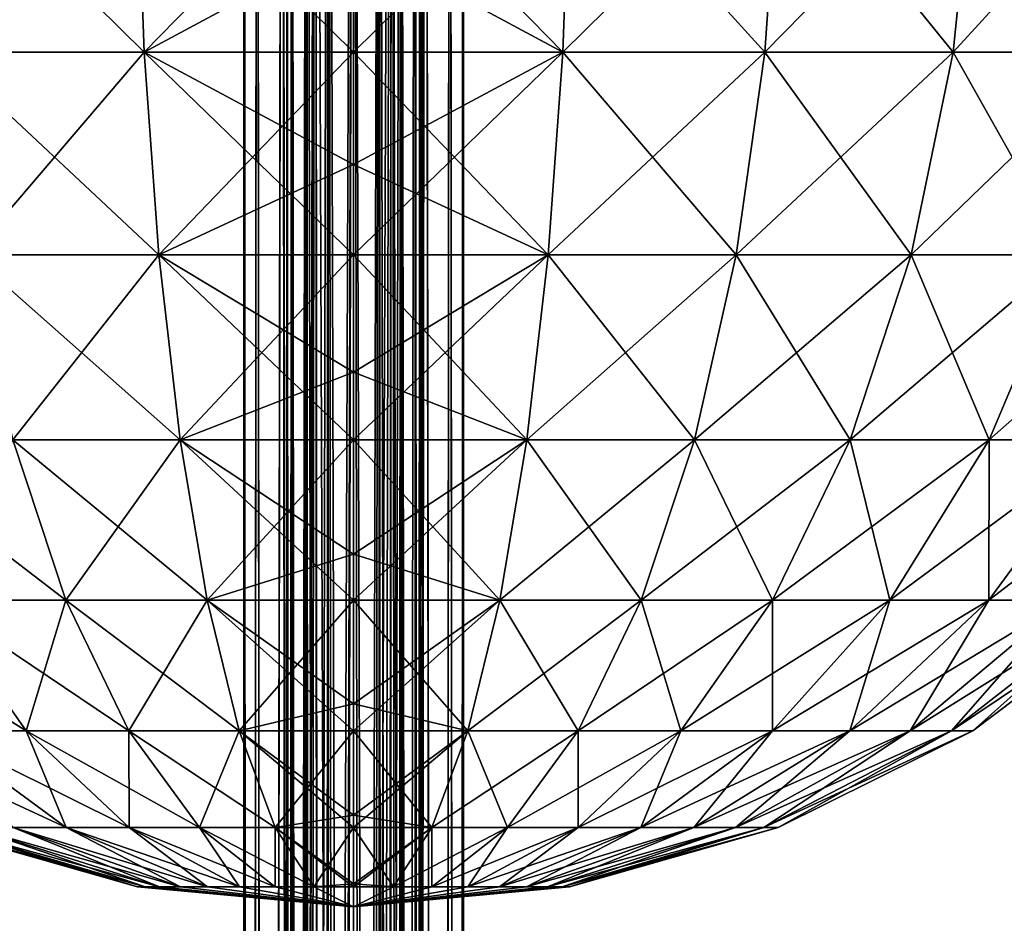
# Model space of a CAD drawing. Header units: millimetres. Extents: x -125 to 125, y -812 to 66.
# Tile 8 of 21: x -23 to 44, y -104 to -43. Entities that reach past the tile are written whole.
import ezdxf

# ---------------------------------------------------------------- set-up
doc = ezdxf.new("R2010")
doc.units = ezdxf.units.MM
doc.header["$LTSCALE"] = 52.148148
for name, color, linetype in [('12', 7, 'CONTINUOUS'), ('13', 7, 'CONTINUOUS'), ('21', 7, 'CONTINUOUS'), ('22', 7, 'CONTINUOUS'), ('27', 7, 'CONTINUOUS'), ('28', 7, 'CONTINUOUS')]:
    doc.layers.add(name, color=color, linetype=linetype)

msp = doc.modelspace()

# ---------------------------------------------------------------- linework, layer by layer
at = {"layer": '12', "color": 7, "linetype": 'CONTINUOUS'}
for points in [[(-28.758, -30.598, -30.233), (-14.628, -30.598, -34.253), (-27.75, -45.03, -27.63), (-28.758, -30.598, -30.233)], [(-14.628, -30.598, 122.253), (-28.758, -30.598, 118.233), (-14.115, -45.03, 119.51), (-14.628, -30.598, 122.253)], [(-14.115, -45.03, 119.51), (-28.758, -30.598, 118.233), (-27.75, -45.03, 115.63), (-14.115, -45.03, 119.51)], [(-27.75, -45.03, -27.63), (-14.628, -30.598, -34.253), (-14.115, -45.03, -31.51), (-27.75, -45.03, -27.63)], [(-14.628, -30.598, -34.253), (0, -30.598, -35.608), (-14.115, -45.03, -31.51), (-14.628, -30.598, -34.253)], [(0, -37.416, 122.633), (-14.628, -30.598, 122.253), (0, -45.03, 120.818), (0, -37.416, 122.633)], [(0, -45.03, 120.818), (-14.628, -30.598, 122.253), (-14.115, -45.03, 119.51), (0, -45.03, 120.818)], [(0, -30.598, -35.608), (0, -37.416, -34.633), (-14.115, -45.03, -31.51), (0, -30.598, -35.608)], [(-14.115, -45.03, -31.51), (0, -37.416, -34.633), (0, -45.03, -32.818), (-14.115, -45.03, -31.51)], [(-14.115, -45.03, 119.51), (-27.75, -45.03, 115.63), (-13.126, -58.707, 114.218), (-14.115, -45.03, 119.51)], [(-13.126, -58.707, 114.218), (-27.75, -45.03, 115.63), (-25.805, -58.707, 110.61), (-13.126, -58.707, 114.218)], [(-27.75, -45.03, -27.63), (-14.115, -45.03, -31.51), (-25.805, -58.707, -22.61), (-27.75, -45.03, -27.63)], [(-25.805, -58.707, -22.61), (-14.115, -45.03, -31.51), (-13.126, -58.707, -26.218), (-25.805, -58.707, -22.61)], [(0, -58.707, 115.434), (-14.115, -45.03, 119.51), (-13.126, -58.707, 114.218), (0, -58.707, 115.434)], [(0, -52.593, 118.202), (-14.115, -45.03, 119.51), (0, -58.707, 115.434), (0, -52.593, 118.202)], [(0, -45.03, 120.818), (-14.115, -45.03, 119.51), (0, -52.593, 118.202), (0, -45.03, 120.818)], [(-14.115, -45.03, -31.51), (0, -45.03, -32.818), (-13.126, -58.707, -26.218), (-14.115, -45.03, -31.51)], [(0, -45.03, -32.818), (0, -52.593, -30.202), (-13.126, -58.707, -26.218), (0, -45.03, -32.818)], [(-13.126, -58.707, -26.218), (0, -52.593, -30.202), (0, -58.707, -27.434), (-13.126, -58.707, -26.218)], [(-13.126, -58.707, 114.218), (-25.805, -58.707, 110.61), (-11.694, -71.169, 106.555), (-13.126, -58.707, 114.218)], [(-11.694, -71.169, 106.555), (-25.805, -58.707, 110.61), (-22.989, -71.169, 103.341), (-11.694, -71.169, 106.555)], [(-25.805, -58.707, -22.61), (-13.126, -58.707, -26.218), (-22.989, -71.169, -15.341), (-25.805, -58.707, -22.61)], [(-22.989, -71.169, -15.341), (-13.126, -58.707, -26.218), (-11.694, -71.169, -18.555), (-22.989, -71.169, -15.341)], [(0, -58.707, 115.434), (-13.126, -58.707, 114.218), (0, -66.602, 110.872), (0, -58.707, 115.434)], [(0, -66.602, 110.872), (-13.126, -58.707, 114.218), (0, -71.169, 107.639), (0, -66.602, 110.872)], [(0, -71.169, 107.639), (-13.126, -58.707, 114.218), (-11.694, -71.169, 106.555), (0, -71.169, 107.639)], [(-13.126, -58.707, -26.218), (0, -58.707, -27.434), (-11.694, -71.169, -18.555), (-13.126, -58.707, -26.218)], [(0, -58.707, -27.434), (0, -66.602, -22.872), (-11.694, -71.169, -18.555), (0, -58.707, -27.434)], [(-11.694, -71.169, -18.555), (0, -66.602, -22.872), (0, -71.169, -19.639), (-11.694, -71.169, -18.555)], [(-22.989, -71.169, 103.341), (-33.501, -71.169, 98.107), (-19.397, -81.994, 94.069), (-22.989, -71.169, 103.341)], [(-19.397, -81.994, 94.069), (-33.501, -71.169, 98.107), (-28.267, -81.994, 89.652), (-19.397, -81.994, 94.069)], [(-28.267, -81.994, -1.652), (-22.989, -71.169, -15.341), (-19.397, -81.994, -6.069), (-28.267, -81.994, -1.652)], [(-11.694, -71.169, 106.555), (-22.989, -71.169, 103.341), (-9.866, -81.994, 96.781), (-11.694, -71.169, 106.555)], [(-9.866, -81.994, 96.781), (-22.989, -71.169, 103.341), (-19.397, -81.994, 94.069), (-9.866, -81.994, 96.781)], [(-22.989, -71.169, -15.341), (-11.694, -71.169, -18.555), (-19.397, -81.994, -6.069), (-22.989, -71.169, -15.341)], [(-19.397, -81.994, -6.069), (-11.694, -71.169, -18.555), (-9.866, -81.994, -8.781), (-19.397, -81.994, -6.069)], [(0, -71.169, 107.639), (-11.694, -71.169, 106.555), (0, -78.895, 100.93), (0, -71.169, 107.639)], [(0, -78.895, 100.93), (-11.694, -71.169, 106.555), (0, -81.994, 97.695), (0, -78.895, 100.93)], [(0, -81.994, 97.695), (-11.694, -71.169, 106.555), (-9.866, -81.994, 96.781), (0, -81.994, 97.695)], [(-11.694, -71.169, -18.555), (0, -71.169, -19.639), (-9.866, -81.994, -8.781), (-11.694, -71.169, -18.555)], [(0, -71.169, -19.639), (0, -78.895, -12.93), (-9.866, -81.994, -8.781), (0, -71.169, -19.639)], [(-9.866, -81.994, -8.781), (0, -78.895, -12.93), (0, -81.994, -9.695), (-9.866, -81.994, -8.781)], [(-28.267, -81.994, 89.652), (-36.174, -81.994, 83.681), (-22.078, -90.817, 79.657), (-28.267, -81.994, 89.652)], [(-22.078, -90.817, 79.657), (-36.174, -81.994, 83.681), (-28.254, -90.817, 74.993), (-22.078, -90.817, 79.657)], [(-28.267, -81.994, -1.652), (-19.397, -81.994, -6.069), (-22.078, -90.817, 8.343), (-28.267, -81.994, -1.652)], [(-28.254, -90.817, 13.007), (-28.267, -81.994, -1.652), (-22.078, -90.817, 8.343), (-28.254, -90.817, 13.007)], [(-15.15, -90.817, 83.106), (-28.267, -81.994, 89.652), (-22.078, -90.817, 79.657), (-15.15, -90.817, 83.106)], [(-19.397, -81.994, 94.069), (-28.267, -81.994, 89.652), (-15.15, -90.817, 83.106), (-19.397, -81.994, 94.069)], [(-22.078, -90.817, 8.343), (-19.397, -81.994, -6.069), (-15.15, -90.817, 4.894), (-22.078, -90.817, 8.343)], [(-19.397, -81.994, -6.069), (-9.866, -81.994, -8.781), (-15.15, -90.817, 4.894), (-19.397, -81.994, -6.069)], [(-9.866, -81.994, 96.781), (-19.397, -81.994, 94.069), (-7.706, -90.817, 85.224), (-9.866, -81.994, 96.781)], [(-7.706, -90.817, 85.224), (-19.397, -81.994, 94.069), (-15.15, -90.817, 83.106), (-7.706, -90.817, 85.224)], [(-15.15, -90.817, 4.894), (-9.866, -81.994, -8.781), (-7.706, -90.817, 2.776), (-15.15, -90.817, 4.894)], [(-9.866, -81.994, -8.781), (0, -81.994, -9.695), (-7.706, -90.817, 2.776), (-9.866, -81.994, -8.781)], [(0, -81.994, 97.695), (-9.866, -81.994, 96.781), (0, -88.994, 88.765), (0, -81.994, 97.695)], [(0, -88.994, 88.765), (-9.866, -81.994, 96.781), (0, -90.817, 85.938), (0, -88.994, 88.765)], [(0, -90.817, 85.938), (-9.866, -81.994, 96.781), (-7.706, -90.817, 85.224), (0, -90.817, 85.938)], [(0, -81.994, -9.695), (0, -88.994, -0.765), (-7.706, -90.817, 2.776), (0, -81.994, -9.695)], [(-7.706, -90.817, 2.776), (0, -88.994, -0.765), (0, -90.817, 2.062), (-7.706, -90.817, 2.776)], [(-28.254, -90.817, 74.993), (-33.467, -90.817, 69.273), (-19.379, -97.34, 65.258), (-28.254, -90.817, 74.993)], [(-19.379, -97.34, 65.258), (-33.467, -90.817, 69.273), (-22.956, -97.34, 61.335), (-19.379, -97.34, 65.258)], [(-28.254, -90.817, 13.007), (-22.078, -90.817, 8.343), (-19.379, -97.34, 22.742), (-28.254, -90.817, 13.007)], [(-22.956, -97.34, 26.665), (-28.254, -90.817, 13.007), (-19.379, -97.34, 22.742), (-22.956, -97.34, 26.665)], [(-22.078, -90.817, 79.657), (-28.254, -90.817, 74.993), (-15.143, -97.34, 68.457), (-22.078, -90.817, 79.657)], [(-15.143, -97.34, 68.457), (-28.254, -90.817, 74.993), (-19.379, -97.34, 65.258), (-15.143, -97.34, 68.457)], [(-22.078, -90.817, 8.343), (-15.15, -90.817, 4.894), (-15.143, -97.34, 19.543), (-22.078, -90.817, 8.343)], [(-19.379, -97.34, 22.742), (-22.078, -90.817, 8.343), (-15.143, -97.34, 19.543), (-19.379, -97.34, 22.742)], [(-15.15, -90.817, 83.106), (-22.078, -90.817, 79.657), (-10.391, -97.34, 70.823), (-15.15, -90.817, 83.106)], [(-10.391, -97.34, 70.823), (-22.078, -90.817, 79.657), (-15.143, -97.34, 68.457), (-10.391, -97.34, 70.823)], [(-7.706, -90.817, 85.224), (-15.15, -90.817, 83.106), (-5.286, -97.34, 72.276), (-7.706, -90.817, 85.224)], [(-15.15, -90.817, 4.894), (-7.706, -90.817, 2.776), (-10.391, -97.34, 17.177), (-15.15, -90.817, 4.894)], [(-15.143, -97.34, 19.543), (-15.15, -90.817, 4.894), (-10.391, -97.34, 17.177), (-15.143, -97.34, 19.543)], [(-5.286, -97.34, 72.276), (-15.15, -90.817, 83.106), (-10.391, -97.34, 70.823), (-5.286, -97.34, 72.276)], [(-10.391, -97.34, 17.177), (-7.706, -90.817, 2.776), (-5.286, -97.34, 15.724), (-10.391, -97.34, 17.177)], [(0, -90.817, 85.938), (-7.706, -90.817, 85.224), (0, -96.503, 74.852), (0, -90.817, 85.938)], [(0, -96.503, 74.852), (-7.706, -90.817, 85.224), (0, -97.34, 72.766), (0, -96.503, 74.852)], [(0, -97.34, 72.766), (-7.706, -90.817, 85.224), (-5.286, -97.34, 72.276), (0, -97.34, 72.766)], [(-7.706, -90.817, 2.776), (0, -90.817, 2.062), (-5.286, -97.34, 15.724), (-7.706, -90.817, 2.776)], [(0, -90.817, 2.062), (0, -96.503, 13.148), (-5.286, -97.34, 15.724), (0, -90.817, 2.062)], [(-5.286, -97.34, 15.724), (0, -96.503, 13.148), (0, -97.34, 15.234), (-5.286, -97.34, 15.724)], [(-14.56, -101.343, 42.651), (-14.56, -101.343, 45.349), (-28.643, -97.34, 41.346), (-14.56, -101.343, 42.651)], [(-14.56, -101.343, 42.651), (-28.643, -97.34, 41.346), (-27.668, -97.34, 36.128), (-14.56, -101.343, 42.651)], [(-14.56, -101.343, 45.349), (-14.064, -101.343, 48.002), (-28.643, -97.34, 46.654), (-14.56, -101.343, 45.349)], [(-14.56, -101.343, 45.349), (-28.643, -97.34, 46.654), (-28.643, -97.34, 41.346), (-14.56, -101.343, 45.349)], [(-14.064, -101.343, 48.002), (-27.668, -97.34, 51.872), (-28.643, -97.34, 46.654), (-14.064, -101.343, 48.002)], [(-14.064, -101.343, 39.998), (-14.56, -101.343, 42.651), (-27.668, -97.34, 36.128), (-14.064, -101.343, 39.998)], [(-14.064, -101.343, 39.998), (-27.668, -97.34, 36.128), (-25.75, -97.34, 31.178), (-14.064, -101.343, 39.998)], [(-14.064, -101.343, 48.002), (-13.089, -101.343, 50.518), (-27.668, -97.34, 51.872), (-14.064, -101.343, 48.002)], [(-13.089, -101.343, 50.518), (-25.75, -97.34, 56.822), (-27.668, -97.34, 51.872), (-13.089, -101.343, 50.518)], [(-13.089, -101.343, 37.482), (-14.064, -101.343, 39.998), (-25.75, -97.34, 31.178), (-13.089, -101.343, 37.482)], [(-13.089, -101.343, 37.482), (-25.75, -97.34, 31.178), (-22.956, -97.34, 26.665), (-13.089, -101.343, 37.482)], [(-13.089, -101.343, 50.518), (-11.669, -101.343, 52.812), (-25.75, -97.34, 56.822), (-13.089, -101.343, 50.518)], [(-11.669, -101.343, 52.812), (-22.956, -97.34, 61.335), (-25.75, -97.34, 56.822), (-11.669, -101.343, 52.812)], [(-11.669, -101.343, 35.188), (-13.089, -101.343, 37.482), (-22.956, -97.34, 26.665), (-11.669, -101.343, 35.188)], [(-11.669, -101.343, 35.188), (-22.956, -97.34, 26.665), (-19.379, -97.34, 22.742), (-11.669, -101.343, 35.188)], [(-11.669, -101.343, 52.812), (-9.851, -101.343, 54.806), (-22.956, -97.34, 61.335), (-11.669, -101.343, 52.812)], [(-9.851, -101.343, 54.806), (-19.379, -97.34, 65.258), (-22.956, -97.34, 61.335), (-9.851, -101.343, 54.806)], [(-9.851, -101.343, 33.194), (-11.669, -101.343, 35.188), (-19.379, -97.34, 22.742), (-9.851, -101.343, 33.194)], [(-9.851, -101.343, 33.194), (-19.379, -97.34, 22.742), (-15.143, -97.34, 19.543), (-9.851, -101.343, 33.194)], [(-9.851, -101.343, 54.806), (-7.698, -101.343, 56.432), (-19.379, -97.34, 65.258), (-9.851, -101.343, 54.806)], [(-7.698, -101.343, 56.432), (-15.143, -97.34, 68.457), (-19.379, -97.34, 65.258), (-7.698, -101.343, 56.432)], [(-7.698, -101.343, 31.568), (-9.851, -101.343, 33.194), (-15.143, -97.34, 19.543), (-7.698, -101.343, 31.568)], [(-7.698, -101.343, 31.568), (-15.143, -97.34, 19.543), (-10.391, -97.34, 17.177), (-7.698, -101.343, 31.568)], [(-7.698, -101.343, 56.432), (-5.282, -101.343, 57.635), (-15.143, -97.34, 68.457), (-7.698, -101.343, 56.432)], [(-5.282, -101.343, 57.635), (-10.391, -97.34, 70.823), (-15.143, -97.34, 68.457), (-5.282, -101.343, 57.635)], [(-5.282, -101.343, 30.365), (-7.698, -101.343, 31.568), (-10.391, -97.34, 17.177), (-5.282, -101.343, 30.365)], [(-5.282, -101.343, 30.365), (-10.391, -97.34, 17.177), (-5.286, -97.34, 15.724), (-5.282, -101.343, 30.365)], [(-2.687, -101.343, 58.373), (-5.286, -97.34, 72.276), (-10.391, -97.34, 70.823), (-2.687, -101.343, 58.373)], [(-5.282, -101.343, 57.635), (-2.687, -101.343, 58.373), (-10.391, -97.34, 70.823), (-5.282, -101.343, 57.635)], [(0, -97.34, 72.766), (-5.286, -97.34, 72.276), (0, -101.128, 59.733), (0, -97.34, 72.766)], [(-2.687, -101.343, 29.627), (-5.282, -101.343, 30.365), (-5.286, -97.34, 15.724), (-2.687, -101.343, 29.627)], [(-2.687, -101.343, 29.627), (-5.286, -97.34, 15.724), (0, -97.34, 15.234), (-2.687, -101.343, 29.627)], [(-2.687, -101.343, 58.373), (0, -101.343, 58.622), (-5.286, -97.34, 72.276), (-2.687, -101.343, 58.373)], [(-5.286, -97.34, 72.276), (0, -101.343, 58.622), (0, -101.128, 59.733), (-5.286, -97.34, 72.276)], [(-2.687, -101.343, 29.627), (0, -97.34, 15.234), (0, -101.128, 28.267), (-2.687, -101.343, 29.627)], [(-14.064, -101.343, 39.998), (0, -102.691, 44), (-14.56, -101.343, 42.651), (-14.064, -101.343, 39.998)], [(-14.56, -101.343, 42.651), (0, -102.691, 44), (-14.56, -101.343, 45.349), (-14.56, -101.343, 42.651)], [(-14.56, -101.343, 45.349), (0, -102.691, 44), (-14.064, -101.343, 48.002), (-14.56, -101.343, 45.349)], [(-13.089, -101.343, 37.482), (0, -102.691, 44), (-14.064, -101.343, 39.998), (-13.089, -101.343, 37.482)], [(-14.064, -101.343, 48.002), (0, -102.691, 44), (-13.089, -101.343, 50.518), (-14.064, -101.343, 48.002)], [(-11.669, -101.343, 35.188), (0, -102.691, 44), (-13.089, -101.343, 37.482), (-11.669, -101.343, 35.188)], [(-13.089, -101.343, 50.518), (0, -102.691, 44), (-11.669, -101.343, 52.812), (-13.089, -101.343, 50.518)], [(-9.851, -101.343, 33.194), (0, -102.691, 44), (-11.669, -101.343, 35.188), (-9.851, -101.343, 33.194)], [(-11.669, -101.343, 52.812), (0, -102.691, 44), (-9.851, -101.343, 54.806), (-11.669, -101.343, 52.812)], [(-7.698, -101.343, 31.568), (0, -102.691, 44), (-9.851, -101.343, 33.194), (-7.698, -101.343, 31.568)], [(-9.851, -101.343, 54.806), (0, -102.691, 44), (-7.698, -101.343, 56.432), (-9.851, -101.343, 54.806)], [(-5.282, -101.343, 30.365), (0, -102.691, 44), (-7.698, -101.343, 31.568), (-5.282, -101.343, 30.365)], [(-7.698, -101.343, 56.432), (0, -102.691, 44), (-5.282, -101.343, 57.635), (-7.698, -101.343, 56.432)], [(-2.687, -101.343, 29.627), (0, -102.691, 44), (-5.282, -101.343, 30.365), (-2.687, -101.343, 29.627)], [(-5.282, -101.343, 57.635), (0, -102.691, 44), (-2.687, -101.343, 58.373), (-5.282, -101.343, 57.635)], [(0, -101.343, 29.378), (-2.687, -101.343, 29.627), (0, -101.128, 28.267), (0, -101.343, 29.378)], [(-2.687, -101.343, 58.373), (0, -102.691, 44), (0, -101.343, 58.622), (-2.687, -101.343, 58.373)], [(0, -101.343, 29.378), (0, -102.691, 44), (-2.687, -101.343, 29.627), (0, -101.343, 29.378)]]:
    msp.add_3dface(points, dxfattribs=at)
at = {"layer": '13', "color": 7, "linetype": 'CONTINUOUS'}
for points in [[(0, -45.03, -32.818), (14.628, -30.598, -34.253), (14.115, -45.03, -31.51), (0, -45.03, -32.818)], [(0, -30.598, 123.608), (0, -37.416, 122.633), (14.115, -45.03, 119.51), (0, -30.598, 123.608)], [(14.628, -30.598, 122.253), (0, -30.598, 123.608), (14.115, -45.03, 119.51), (14.628, -30.598, 122.253)], [(0, -45.03, -32.818), (0, -37.416, -34.633), (14.628, -30.598, -34.253), (0, -45.03, -32.818)], [(27.75, -45.03, 115.63), (14.628, -30.598, 122.253), (14.115, -45.03, 119.51), (27.75, -45.03, 115.63)], [(14.628, -30.598, -34.253), (28.758, -30.598, -30.233), (14.115, -45.03, -31.51), (14.628, -30.598, -34.253)], [(14.115, -45.03, -31.51), (28.758, -30.598, -30.233), (27.75, -45.03, -27.63), (14.115, -45.03, -31.51)], [(28.758, -30.598, 118.233), (14.628, -30.598, 122.253), (27.75, -45.03, 115.63), (28.758, -30.598, 118.233)], [(40.439, -45.03, 109.312), (28.758, -30.598, 118.233), (27.75, -45.03, 115.63), (40.439, -45.03, 109.312)], [(28.758, -30.598, -30.233), (41.908, -30.598, -23.684), (27.75, -45.03, -27.63), (28.758, -30.598, -30.233)], [(27.75, -45.03, -27.63), (41.908, -30.598, -23.684), (40.439, -45.03, -21.312), (27.75, -45.03, -27.63)], [(41.908, -30.598, 111.684), (28.758, -30.598, 118.233), (40.439, -45.03, 109.312), (41.908, -30.598, 111.684)], [(51.752, -45.03, 100.769), (41.908, -30.598, 111.684), (40.439, -45.03, 109.312), (51.752, -45.03, 100.769)], [(41.908, -30.598, -23.684), (53.632, -30.598, -14.831), (40.439, -45.03, -21.312), (41.908, -30.598, -23.684)], [(40.439, -45.03, -21.312), (53.632, -30.598, -14.831), (51.752, -45.03, -12.769), (40.439, -45.03, -21.312)], [(53.632, -30.598, 102.831), (41.908, -30.598, 111.684), (51.752, -45.03, 100.769), (53.632, -30.598, 102.831)], [(0, -37.416, 122.633), (0, -45.03, 120.818), (14.115, -45.03, 119.51), (0, -37.416, 122.633)], [(0, -58.707, -27.434), (0, -52.593, -30.202), (14.115, -45.03, -31.51), (0, -58.707, -27.434)], [(0, -58.707, -27.434), (14.115, -45.03, -31.51), (13.126, -58.707, -26.218), (0, -58.707, -27.434)], [(0, -52.593, -30.202), (0, -45.03, -32.818), (14.115, -45.03, -31.51), (0, -52.593, -30.202)], [(0, -45.03, 120.818), (0, -52.593, 118.202), (13.126, -58.707, 114.218), (0, -45.03, 120.818)], [(14.115, -45.03, 119.51), (0, -45.03, 120.818), (13.126, -58.707, 114.218), (14.115, -45.03, 119.51)], [(14.115, -45.03, -31.51), (27.75, -45.03, -27.63), (13.126, -58.707, -26.218), (14.115, -45.03, -31.51)], [(13.126, -58.707, -26.218), (27.75, -45.03, -27.63), (25.805, -58.707, -22.61), (13.126, -58.707, -26.218)], [(25.805, -58.707, 110.61), (14.115, -45.03, 119.51), (13.126, -58.707, 114.218), (25.805, -58.707, 110.61)], [(27.75, -45.03, 115.63), (14.115, -45.03, 119.51), (25.805, -58.707, 110.61), (27.75, -45.03, 115.63)], [(27.75, -45.03, -27.63), (40.439, -45.03, -21.312), (25.805, -58.707, -22.61), (27.75, -45.03, -27.63)], [(25.805, -58.707, -22.61), (40.439, -45.03, -21.312), (37.605, -58.707, -16.734), (25.805, -58.707, -22.61)], [(37.605, -58.707, 104.734), (27.75, -45.03, 115.63), (25.805, -58.707, 110.61), (37.605, -58.707, 104.734)], [(40.439, -45.03, 109.312), (27.75, -45.03, 115.63), (37.605, -58.707, 104.734), (40.439, -45.03, 109.312)], [(40.439, -45.03, -21.312), (51.752, -45.03, -12.769), (37.605, -58.707, -16.734), (40.439, -45.03, -21.312)], [(37.605, -58.707, -16.734), (51.752, -45.03, -12.769), (48.125, -58.707, -8.79), (37.605, -58.707, -16.734)], [(48.125, -58.707, 96.79), (40.439, -45.03, 109.312), (37.605, -58.707, 104.734), (48.125, -58.707, 96.79)], [(51.752, -45.03, 100.769), (40.439, -45.03, 109.312), (48.125, -58.707, 96.79), (51.752, -45.03, 100.769)], [(0, -52.593, 118.202), (0, -58.707, 115.434), (13.126, -58.707, 114.218), (0, -52.593, 118.202)], [(0, -58.707, 115.434), (0, -66.602, 110.872), (11.694, -71.169, 106.555), (0, -58.707, 115.434)], [(13.126, -58.707, 114.218), (0, -58.707, 115.434), (11.694, -71.169, 106.555), (13.126, -58.707, 114.218)], [(0, -66.602, -22.872), (0, -58.707, -27.434), (13.126, -58.707, -26.218), (0, -66.602, -22.872)], [(0, -71.169, -19.639), (0, -66.602, -22.872), (13.126, -58.707, -26.218), (0, -71.169, -19.639)], [(0, -71.169, -19.639), (13.126, -58.707, -26.218), (11.694, -71.169, -18.555), (0, -71.169, -19.639)], [(13.126, -58.707, -26.218), (25.805, -58.707, -22.61), (11.694, -71.169, -18.555), (13.126, -58.707, -26.218)], [(11.694, -71.169, -18.555), (25.805, -58.707, -22.61), (22.989, -71.169, -15.341), (11.694, -71.169, -18.555)], [(22.989, -71.169, 103.341), (13.126, -58.707, 114.218), (11.694, -71.169, 106.555), (22.989, -71.169, 103.341)], [(25.805, -58.707, 110.61), (13.126, -58.707, 114.218), (22.989, -71.169, 103.341), (25.805, -58.707, 110.61)], [(25.805, -58.707, -22.61), (37.605, -58.707, -16.734), (22.989, -71.169, -15.341), (25.805, -58.707, -22.61)], [(22.989, -71.169, -15.341), (37.605, -58.707, -16.734), (33.501, -71.169, -10.107), (22.989, -71.169, -15.341)], [(33.501, -71.169, 98.107), (25.805, -58.707, 110.61), (22.989, -71.169, 103.341), (33.501, -71.169, 98.107)], [(37.605, -58.707, 104.734), (25.805, -58.707, 110.61), (33.501, -71.169, 98.107), (37.605, -58.707, 104.734)], [(37.605, -58.707, -16.734), (48.125, -58.707, -8.79), (33.501, -71.169, -10.107), (37.605, -58.707, -16.734)], [(33.501, -71.169, -10.107), (48.125, -58.707, -8.79), (42.873, -71.169, -3.03), (33.501, -71.169, -10.107)], [(42.873, -71.169, 91.03), (37.605, -58.707, 104.734), (33.501, -71.169, 98.107), (42.873, -71.169, 91.03)], [(48.125, -58.707, 96.79), (37.605, -58.707, 104.734), (42.873, -71.169, 91.03), (48.125, -58.707, 96.79)], [(50.785, -71.169, 82.351), (48.125, -58.707, 96.79), (42.873, -71.169, 91.03), (50.785, -71.169, 82.351)], [(48.125, -58.707, -8.79), (57.006, -58.707, 0.951), (42.873, -71.169, -3.03), (48.125, -58.707, -8.79)], [(42.873, -71.169, -3.03), (57.006, -58.707, 0.951), (50.785, -71.169, 5.649), (42.873, -71.169, -3.03)], [(0, -66.602, 110.872), (0, -71.169, 107.639), (11.694, -71.169, 106.555), (0, -66.602, 110.872)], [(0, -81.994, -9.695), (11.694, -71.169, -18.555), (9.866, -81.994, -8.781), (0, -81.994, -9.695)], [(0, -71.169, 107.639), (0, -78.895, 100.93), (9.866, -81.994, 96.781), (0, -71.169, 107.639)], [(11.694, -71.169, 106.555), (0, -71.169, 107.639), (9.866, -81.994, 96.781), (11.694, -71.169, 106.555)], [(0, -78.895, -12.93), (0, -71.169, -19.639), (11.694, -71.169, -18.555), (0, -78.895, -12.93)], [(0, -81.994, -9.695), (0, -78.895, -12.93), (11.694, -71.169, -18.555), (0, -81.994, -9.695)], [(11.694, -71.169, -18.555), (22.989, -71.169, -15.341), (9.866, -81.994, -8.781), (11.694, -71.169, -18.555)], [(9.866, -81.994, -8.781), (22.989, -71.169, -15.341), (19.397, -81.994, -6.069), (9.866, -81.994, -8.781)], [(19.397, -81.994, 94.069), (11.694, -71.169, 106.555), (9.866, -81.994, 96.781), (19.397, -81.994, 94.069)], [(22.989, -71.169, 103.341), (11.694, -71.169, 106.555), (19.397, -81.994, 94.069), (22.989, -71.169, 103.341)], [(22.989, -71.169, -15.341), (33.501, -71.169, -10.107), (19.397, -81.994, -6.069), (22.989, -71.169, -15.341)], [(19.397, -81.994, -6.069), (33.501, -71.169, -10.107), (28.267, -81.994, -1.652), (19.397, -81.994, -6.069)], [(28.267, -81.994, 89.652), (22.989, -71.169, 103.341), (19.397, -81.994, 94.069), (28.267, -81.994, 89.652)], [(33.501, -71.169, 98.107), (22.989, -71.169, 103.341), (28.267, -81.994, 89.652), (33.501, -71.169, 98.107)], [(36.174, -81.994, 83.681), (33.501, -71.169, 98.107), (28.267, -81.994, 89.652), (36.174, -81.994, 83.681)], [(33.501, -71.169, -10.107), (42.873, -71.169, -3.03), (28.267, -81.994, -1.652), (33.501, -71.169, -10.107)], [(28.267, -81.994, -1.652), (42.873, -71.169, -3.03), (36.174, -81.994, 4.319), (28.267, -81.994, -1.652)], [(42.873, -71.169, 91.03), (33.501, -71.169, 98.107), (36.174, -81.994, 83.681), (42.873, -71.169, 91.03)], [(42.849, -81.994, 76.358), (42.873, -71.169, 91.03), (36.174, -81.994, 83.681), (42.849, -81.994, 76.358)], [(42.873, -71.169, -3.03), (50.785, -71.169, 5.649), (36.174, -81.994, 4.319), (42.873, -71.169, -3.03)], [(36.174, -81.994, 4.319), (50.785, -71.169, 5.649), (42.849, -81.994, 11.642), (36.174, -81.994, 4.319)], [(50.785, -71.169, 82.351), (42.873, -71.169, 91.03), (42.849, -81.994, 76.358), (50.785, -71.169, 82.351)], [(48.066, -81.994, 67.934), (50.785, -71.169, 82.351), (42.849, -81.994, 76.358), (48.066, -81.994, 67.934)], [(50.785, -71.169, 5.649), (56.967, -71.169, 15.634), (42.849, -81.994, 11.642), (50.785, -71.169, 5.649)], [(42.849, -81.994, 11.642), (56.967, -71.169, 15.634), (48.066, -81.994, 20.066), (42.849, -81.994, 11.642)], [(0, -78.895, 100.93), (0, -81.994, 97.695), (9.866, -81.994, 96.781), (0, -78.895, 100.93)], [(0, -81.994, 97.695), (0, -88.994, 88.765), (7.706, -90.817, 85.224), (0, -81.994, 97.695)], [(9.866, -81.994, 96.781), (0, -81.994, 97.695), (7.706, -90.817, 85.224), (9.866, -81.994, 96.781)], [(0, -88.994, -0.765), (0, -81.994, -9.695), (9.866, -81.994, -8.781), (0, -88.994, -0.765)], [(0, -90.817, 2.062), (0, -88.994, -0.765), (9.866, -81.994, -8.781), (0, -90.817, 2.062)], [(0, -90.817, 2.062), (9.866, -81.994, -8.781), (7.706, -90.817, 2.776), (0, -90.817, 2.062)], [(15.15, -90.817, 83.106), (9.866, -81.994, 96.781), (7.706, -90.817, 85.224), (15.15, -90.817, 83.106)], [(9.866, -81.994, -8.781), (19.397, -81.994, -6.069), (7.706, -90.817, 2.776), (9.866, -81.994, -8.781)], [(7.706, -90.817, 2.776), (19.397, -81.994, -6.069), (15.15, -90.817, 4.894), (7.706, -90.817, 2.776)], [(19.397, -81.994, 94.069), (9.866, -81.994, 96.781), (15.15, -90.817, 83.106), (19.397, -81.994, 94.069)], [(19.397, -81.994, -6.069), (28.267, -81.994, -1.652), (15.15, -90.817, 4.894), (19.397, -81.994, -6.069)], [(15.15, -90.817, 4.894), (28.267, -81.994, -1.652), (22.078, -90.817, 8.343), (15.15, -90.817, 4.894)], [(22.078, -90.817, 79.657), (19.397, -81.994, 94.069), (15.15, -90.817, 83.106), (22.078, -90.817, 79.657)], [(28.267, -81.994, 89.652), (19.397, -81.994, 94.069), (22.078, -90.817, 79.657), (28.267, -81.994, 89.652)], [(22.078, -90.817, 8.343), (36.174, -81.994, 4.319), (28.254, -90.817, 13.007), (22.078, -90.817, 8.343)], [(28.254, -90.817, 74.993), (28.267, -81.994, 89.652), (22.078, -90.817, 79.657), (28.254, -90.817, 74.993)], [(28.267, -81.994, -1.652), (36.174, -81.994, 4.319), (22.078, -90.817, 8.343), (28.267, -81.994, -1.652)], [(33.467, -90.817, 69.273), (36.174, -81.994, 83.681), (28.254, -90.817, 74.993), (33.467, -90.817, 69.273)], [(36.174, -81.994, 83.681), (28.267, -81.994, 89.652), (28.254, -90.817, 74.993), (36.174, -81.994, 83.681)], [(36.174, -81.994, 4.319), (42.849, -81.994, 11.642), (28.254, -90.817, 13.007), (36.174, -81.994, 4.319)], [(28.254, -90.817, 13.007), (42.849, -81.994, 11.642), (33.467, -90.817, 18.727), (28.254, -90.817, 13.007)], [(42.849, -81.994, 11.642), (48.066, -81.994, 20.066), (33.467, -90.817, 18.727), (42.849, -81.994, 11.642)], [(33.467, -90.817, 18.727), (48.066, -81.994, 20.066), (37.542, -90.817, 25.306), (33.467, -90.817, 18.727)], [(37.542, -90.817, 62.694), (42.849, -81.994, 76.358), (33.467, -90.817, 69.273), (37.542, -90.817, 62.694)], [(42.849, -81.994, 76.358), (36.174, -81.994, 83.681), (33.467, -90.817, 69.273), (42.849, -81.994, 76.358)], [(48.066, -81.994, 20.066), (51.645, -81.994, 29.306), (37.542, -90.817, 25.306), (48.066, -81.994, 20.066)], [(40.337, -90.817, 55.477), (48.066, -81.994, 67.934), (37.542, -90.817, 62.694), (40.337, -90.817, 55.477)], [(48.066, -81.994, 67.934), (42.849, -81.994, 76.358), (37.542, -90.817, 62.694), (48.066, -81.994, 67.934)], [(37.542, -90.817, 25.306), (51.645, -81.994, 29.306), (40.337, -90.817, 32.523), (37.542, -90.817, 25.306)], [(41.759, -90.817, 47.87), (51.645, -81.994, 58.694), (40.337, -90.817, 55.477), (41.759, -90.817, 47.87)], [(51.645, -81.994, 58.694), (48.066, -81.994, 67.934), (40.337, -90.817, 55.477), (51.645, -81.994, 58.694)], [(51.645, -81.994, 29.306), (53.466, -81.994, 39.046), (40.337, -90.817, 32.523), (51.645, -81.994, 29.306)], [(40.337, -90.817, 32.523), (53.466, -81.994, 39.046), (41.759, -90.817, 40.13), (40.337, -90.817, 32.523)], [(53.466, -81.994, 39.046), (53.466, -81.994, 48.954), (41.759, -90.817, 40.13), (53.466, -81.994, 39.046)], [(53.466, -81.994, 48.954), (51.645, -81.994, 58.694), (41.759, -90.817, 47.87), (53.466, -81.994, 48.954)], [(41.759, -90.817, 40.13), (53.466, -81.994, 48.954), (41.759, -90.817, 47.87), (41.759, -90.817, 40.13)], [(0, -88.994, 88.765), (0, -90.817, 85.938), (7.706, -90.817, 85.224), (0, -88.994, 88.765)], [(0, -90.817, 85.938), (0, -96.503, 74.852), (5.286, -97.34, 72.276), (0, -90.817, 85.938)], [(7.706, -90.817, 85.224), (0, -90.817, 85.938), (5.286, -97.34, 72.276), (7.706, -90.817, 85.224)], [(0, -96.503, 13.148), (0, -90.817, 2.062), (7.706, -90.817, 2.776), (0, -96.503, 13.148)], [(0, -97.34, 15.234), (0, -96.503, 13.148), (7.706, -90.817, 2.776), (0, -97.34, 15.234)], [(0, -97.34, 15.234), (7.706, -90.817, 2.776), (5.286, -97.34, 15.724), (0, -97.34, 15.234)], [(7.706, -90.817, 2.776), (15.15, -90.817, 4.894), (5.286, -97.34, 15.724), (7.706, -90.817, 2.776)], [(5.286, -97.34, 15.724), (15.15, -90.817, 4.894), (10.391, -97.34, 17.177), (5.286, -97.34, 15.724)], [(10.391, -97.34, 70.823), (7.706, -90.817, 85.224), (5.286, -97.34, 72.276), (10.391, -97.34, 70.823)], [(15.15, -90.817, 83.106), (7.706, -90.817, 85.224), (10.391, -97.34, 70.823), (15.15, -90.817, 83.106)], [(15.15, -90.817, 4.894), (22.078, -90.817, 8.343), (10.391, -97.34, 17.177), (15.15, -90.817, 4.894)], [(10.391, -97.34, 17.177), (22.078, -90.817, 8.343), (15.143, -97.34, 19.543), (10.391, -97.34, 17.177)], [(15.143, -97.34, 68.457), (15.15, -90.817, 83.106), (10.391, -97.34, 70.823), (15.143, -97.34, 68.457)], [(22.078, -90.817, 8.343), (28.254, -90.817, 13.007), (15.143, -97.34, 19.543), (22.078, -90.817, 8.343)], [(15.143, -97.34, 19.543), (28.254, -90.817, 13.007), (19.379, -97.34, 22.742), (15.143, -97.34, 19.543)], [(22.078, -90.817, 79.657), (15.15, -90.817, 83.106), (15.143, -97.34, 68.457), (22.078, -90.817, 79.657)], [(19.379, -97.34, 65.258), (22.078, -90.817, 79.657), (15.143, -97.34, 68.457), (19.379, -97.34, 65.258)], [(28.254, -90.817, 13.007), (33.467, -90.817, 18.727), (19.379, -97.34, 22.742), (28.254, -90.817, 13.007)], [(28.254, -90.817, 74.993), (22.078, -90.817, 79.657), (19.379, -97.34, 65.258), (28.254, -90.817, 74.993)], [(22.956, -97.34, 61.335), (28.254, -90.817, 74.993), (19.379, -97.34, 65.258), (22.956, -97.34, 61.335)], [(19.379, -97.34, 22.742), (33.467, -90.817, 18.727), (22.956, -97.34, 26.665), (19.379, -97.34, 22.742)], [(33.467, -90.817, 69.273), (28.254, -90.817, 74.993), (22.956, -97.34, 61.335), (33.467, -90.817, 69.273)], [(25.75, -97.34, 56.822), (33.467, -90.817, 69.273), (22.956, -97.34, 61.335), (25.75, -97.34, 56.822)], [(33.467, -90.817, 18.727), (37.542, -90.817, 25.306), (22.956, -97.34, 26.665), (33.467, -90.817, 18.727)], [(22.956, -97.34, 26.665), (37.542, -90.817, 25.306), (25.75, -97.34, 31.178), (22.956, -97.34, 26.665)], [(25.75, -97.34, 31.178), (40.337, -90.817, 32.523), (27.668, -97.34, 36.128), (25.75, -97.34, 31.178)], [(37.542, -90.817, 62.694), (33.467, -90.817, 69.273), (25.75, -97.34, 56.822), (37.542, -90.817, 62.694)], [(27.668, -97.34, 51.872), (37.542, -90.817, 62.694), (25.75, -97.34, 56.822), (27.668, -97.34, 51.872)], [(37.542, -90.817, 25.306), (40.337, -90.817, 32.523), (25.75, -97.34, 31.178), (37.542, -90.817, 25.306)], [(40.337, -90.817, 32.523), (41.759, -90.817, 40.13), (27.668, -97.34, 36.128), (40.337, -90.817, 32.523)], [(40.337, -90.817, 55.477), (37.542, -90.817, 62.694), (27.668, -97.34, 51.872), (40.337, -90.817, 55.477)], [(28.643, -97.34, 46.654), (40.337, -90.817, 55.477), (27.668, -97.34, 51.872), (28.643, -97.34, 46.654)], [(27.668, -97.34, 36.128), (41.759, -90.817, 40.13), (28.643, -97.34, 41.346), (27.668, -97.34, 36.128)], [(41.759, -90.817, 40.13), (41.759, -90.817, 47.87), (28.643, -97.34, 41.346), (41.759, -90.817, 40.13)], [(28.643, -97.34, 41.346), (41.759, -90.817, 47.87), (28.643, -97.34, 46.654), (28.643, -97.34, 41.346)], [(41.759, -90.817, 47.87), (40.337, -90.817, 55.477), (28.643, -97.34, 46.654), (41.759, -90.817, 47.87)], [(0, -96.503, 74.852), (0, -97.34, 72.766), (5.286, -97.34, 72.276), (0, -96.503, 74.852)], [(0, -97.34, 72.766), (0, -101.128, 59.733), (2.687, -101.343, 58.373), (0, -97.34, 72.766)], [(5.286, -97.34, 72.276), (0, -97.34, 72.766), (2.687, -101.343, 58.373), (5.286, -97.34, 72.276)], [(0, -101.128, 28.267), (0, -97.34, 15.234), (5.286, -97.34, 15.724), (0, -101.128, 28.267)], [(0, -101.343, 29.378), (0, -101.128, 28.267), (5.286, -97.34, 15.724), (0, -101.343, 29.378)], [(0, -101.343, 29.378), (5.286, -97.34, 15.724), (2.687, -101.343, 29.627), (0, -101.343, 29.378)], [(5.282, -101.343, 57.635), (5.286, -97.34, 72.276), (2.687, -101.343, 58.373), (5.282, -101.343, 57.635)], [(2.687, -101.343, 29.627), (10.391, -97.34, 17.177), (5.282, -101.343, 30.365), (2.687, -101.343, 29.627)], [(5.286, -97.34, 15.724), (10.391, -97.34, 17.177), (2.687, -101.343, 29.627), (5.286, -97.34, 15.724)], [(7.698, -101.343, 56.432), (10.391, -97.34, 70.823), (5.282, -101.343, 57.635), (7.698, -101.343, 56.432)], [(10.391, -97.34, 70.823), (5.286, -97.34, 72.276), (5.282, -101.343, 57.635), (10.391, -97.34, 70.823)], [(5.282, -101.343, 30.365), (15.143, -97.34, 19.543), (7.698, -101.343, 31.568), (5.282, -101.343, 30.365)], [(10.391, -97.34, 17.177), (15.143, -97.34, 19.543), (5.282, -101.343, 30.365), (10.391, -97.34, 17.177)], [(7.698, -101.343, 31.568), (19.379, -97.34, 22.742), (9.851, -101.343, 33.194), (7.698, -101.343, 31.568)], [(9.851, -101.343, 54.806), (15.143, -97.34, 68.457), (7.698, -101.343, 56.432), (9.851, -101.343, 54.806)], [(15.143, -97.34, 68.457), (10.391, -97.34, 70.823), (7.698, -101.343, 56.432), (15.143, -97.34, 68.457)], [(15.143, -97.34, 19.543), (19.379, -97.34, 22.742), (7.698, -101.343, 31.568), (15.143, -97.34, 19.543)], [(19.379, -97.34, 22.742), (22.956, -97.34, 26.665), (9.851, -101.343, 33.194), (19.379, -97.34, 22.742)], [(9.851, -101.343, 33.194), (22.956, -97.34, 26.665), (11.669, -101.343, 35.188), (9.851, -101.343, 33.194)], [(11.669, -101.343, 52.812), (19.379, -97.34, 65.258), (9.851, -101.343, 54.806), (11.669, -101.343, 52.812)], [(19.379, -97.34, 65.258), (15.143, -97.34, 68.457), (9.851, -101.343, 54.806), (19.379, -97.34, 65.258)], [(11.669, -101.343, 35.188), (25.75, -97.34, 31.178), (13.089, -101.343, 37.482), (11.669, -101.343, 35.188)], [(22.956, -97.34, 26.665), (25.75, -97.34, 31.178), (11.669, -101.343, 35.188), (22.956, -97.34, 26.665)], [(13.089, -101.343, 50.518), (22.956, -97.34, 61.335), (11.669, -101.343, 52.812), (13.089, -101.343, 50.518)], [(22.956, -97.34, 61.335), (19.379, -97.34, 65.258), (11.669, -101.343, 52.812), (22.956, -97.34, 61.335)], [(13.089, -101.343, 37.482), (27.668, -97.34, 36.128), (14.064, -101.343, 39.998), (13.089, -101.343, 37.482)], [(25.75, -97.34, 31.178), (27.668, -97.34, 36.128), (13.089, -101.343, 37.482), (25.75, -97.34, 31.178)], [(14.064, -101.343, 48.002), (25.75, -97.34, 56.822), (13.089, -101.343, 50.518), (14.064, -101.343, 48.002)], [(25.75, -97.34, 56.822), (22.956, -97.34, 61.335), (13.089, -101.343, 50.518), (25.75, -97.34, 56.822)], [(27.668, -97.34, 51.872), (25.75, -97.34, 56.822), (14.064, -101.343, 48.002), (27.668, -97.34, 51.872)], [(14.064, -101.343, 39.998), (28.643, -97.34, 41.346), (14.56, -101.343, 42.651), (14.064, -101.343, 39.998)], [(27.668, -97.34, 36.128), (28.643, -97.34, 41.346), (14.064, -101.343, 39.998), (27.668, -97.34, 36.128)], [(14.56, -101.343, 45.349), (27.668, -97.34, 51.872), (14.064, -101.343, 48.002), (14.56, -101.343, 45.349)], [(14.56, -101.343, 42.651), (28.643, -97.34, 46.654), (14.56, -101.343, 45.349), (14.56, -101.343, 42.651)], [(28.643, -97.34, 46.654), (27.668, -97.34, 51.872), (14.56, -101.343, 45.349), (28.643, -97.34, 46.654)], [(28.643, -97.34, 41.346), (28.643, -97.34, 46.654), (14.56, -101.343, 42.651), (28.643, -97.34, 41.346)], [(0, -101.128, 59.733), (0, -101.343, 58.622), (2.687, -101.343, 58.373), (0, -101.128, 59.733)], [(0, -102.691, 44), (7.698, -101.343, 56.432), (5.282, -101.343, 57.635), (0, -102.691, 44)], [(0, -102.691, 44), (5.282, -101.343, 57.635), (2.687, -101.343, 58.373), (0, -102.691, 44)], [(0, -102.691, 44), (0, -101.343, 29.378), (2.687, -101.343, 29.627), (0, -102.691, 44)], [(0, -101.343, 58.622), (0, -102.691, 44), (2.687, -101.343, 58.373), (0, -101.343, 58.622)], [(0, -102.691, 44), (2.687, -101.343, 29.627), (5.282, -101.343, 30.365), (0, -102.691, 44)], [(0, -102.691, 44), (5.282, -101.343, 30.365), (7.698, -101.343, 31.568), (0, -102.691, 44)], [(0, -102.691, 44), (7.698, -101.343, 31.568), (9.851, -101.343, 33.194), (0, -102.691, 44)], [(0, -102.691, 44), (9.851, -101.343, 33.194), (11.669, -101.343, 35.188), (0, -102.691, 44)], [(0, -102.691, 44), (11.669, -101.343, 35.188), (13.089, -101.343, 37.482), (0, -102.691, 44)], [(0, -102.691, 44), (13.089, -101.343, 37.482), (14.064, -101.343, 39.998), (0, -102.691, 44)], [(0, -102.691, 44), (14.064, -101.343, 39.998), (14.56, -101.343, 42.651), (0, -102.691, 44)], [(0, -102.691, 44), (14.56, -101.343, 42.651), (14.56, -101.343, 45.349), (0, -102.691, 44)], [(0, -102.691, 44), (14.56, -101.343, 45.349), (14.064, -101.343, 48.002), (0, -102.691, 44)], [(0, -102.691, 44), (14.064, -101.343, 48.002), (13.089, -101.343, 50.518), (0, -102.691, 44)], [(0, -102.691, 44), (13.089, -101.343, 50.518), (11.669, -101.343, 52.812), (0, -102.691, 44)], [(0, -102.691, 44), (11.669, -101.343, 52.812), (9.851, -101.343, 54.806), (0, -102.691, 44)], [(0, -102.691, 44), (9.851, -101.343, 54.806), (7.698, -101.343, 56.432), (0, -102.691, 44)]]:
    msp.add_3dface(points, dxfattribs=at)
at = {"layer": '21', "color": 7, "linetype": 'CONTINUOUS'}
for points in [[(-4.821, 48.288, -77.418), (-2.565, 49.209, -78.339), (-4, -577.785, -704.338), (-4.821, 48.288, -77.418)], [(-4, -577.785, -704.338), (-2.565, 49.209, -78.339), (-3.826, -576.885, -703.589), (-4, -577.785, -704.338)], [(-3.826, -576.885, -703.589), (-2.565, 49.209, -78.339), (-3.265, -575.863, -702.992), (-3.826, -576.885, -703.589)], [(-3.265, -575.863, -702.992), (-2.565, 49.209, -78.339), (-2.329, -574.93, -702.594), (-3.265, -575.863, -702.992)], [(-2.565, 49.209, -78.339), (0, 49.529, -78.659), (-2.329, -574.93, -702.594), (-2.565, 49.209, -78.339)], [(-2.329, -574.93, -702.594), (0, 49.529, -78.659), (-1.193, -574.335, -702.388), (-2.329, -574.93, -702.594)], [(-1.193, -574.335, -702.388), (0, 49.529, -78.659), (0, -574.139, -702.327), (-1.193, -574.335, -702.388)], [(-6.495, 46.877, -76.007), (-4.821, 48.288, -77.418), (-5.913, -650.921, -775.027), (-6.495, 46.877, -76.007)], [(-5.913, -650.921, -775.027), (-4.821, 48.288, -77.418), (-4.091, -649.739, -776.21), (-5.913, -650.921, -775.027)], [(-4.091, -649.739, -776.21), (-4.821, 48.288, -77.418), (-4, -580.613, -707.166), (-4.091, -649.739, -776.21)], [(-4, -577.785, -704.338), (-4, -580.613, -707.166), (-4.821, 48.288, -77.418), (-4, -577.785, -704.338)], [(-7.386, 45.147, -74.276), (-6.495, 46.877, -76.007), (-7.092, -652.459, -773.49), (-7.386, 45.147, -74.276)], [(-7.092, -652.459, -773.49), (-6.495, 46.877, -76.007), (-5.913, -650.921, -775.027), (-7.092, -652.459, -773.49)], [(-7.386, 43.305, -72.434), (-7.386, 45.147, -74.276), (-7.5, -654.184, -771.765), (-7.386, 43.305, -72.434)], [(-7.5, -654.184, -771.765), (-7.386, 45.147, -74.276), (-7.092, -652.459, -773.49), (-7.5, -654.184, -771.765)], [(-7.092, -655.909, -770.04), (-7.386, 43.305, -72.434), (-7.5, -654.184, -771.765), (-7.092, -655.909, -770.04)], [(-6.495, 41.574, -70.704), (-7.386, 43.305, -72.434), (-7.092, -655.909, -770.04), (-6.495, 41.574, -70.704)], [(-5.913, -657.446, -768.502), (-6.495, 41.574, -70.704), (-7.092, -655.909, -770.04), (-5.913, -657.446, -768.502)], [(-4.821, 40.163, -69.293), (-6.495, 41.574, -70.704), (-5.913, -657.446, -768.502), (-4.821, 40.163, -69.293)], [(-4.091, -658.629, -767.32), (-4.821, 40.163, -69.293), (-5.913, -657.446, -768.502), (-4.091, -658.629, -767.32)], [(-2.565, 39.242, -68.372), (-4.821, 40.163, -69.293), (-4.091, -658.629, -767.32), (-2.565, 39.242, -68.372)], [(-2.134, -660.894, -768.307), (-2.565, 39.242, -68.372), (-4.091, -658.629, -767.32), (-2.134, -660.894, -768.307)], [(0, 38.922, -68.052), (-2.565, 39.242, -68.372), (0, -661.113, -768.088), (0, 38.922, -68.052)], [(0, -661.113, -768.088), (-2.565, 39.242, -68.372), (-2.134, -660.894, -768.307), (0, -661.113, -768.088)]]:
    msp.add_3dface(points, dxfattribs=at)
at = {"layer": '22', "color": 7, "linetype": 'CONTINUOUS'}
for points in [[(0, 49.529, -78.659), (2.565, 49.209, -78.339), (0, -574.139, -702.327), (0, 49.529, -78.659)], [(0, -574.139, -702.327), (2.565, 49.209, -78.339), (1.193, -574.335, -702.388), (0, -574.139, -702.327)], [(1.193, -574.335, -702.388), (2.565, 49.209, -78.339), (2.329, -574.93, -702.594), (1.193, -574.335, -702.388)], [(2.329, -574.93, -702.594), (2.565, 49.209, -78.339), (3.265, -575.863, -702.992), (2.329, -574.93, -702.594)], [(2.565, 49.209, -78.339), (4.821, 48.288, -77.418), (3.265, -575.863, -702.992), (2.565, 49.209, -78.339)], [(3.265, -575.863, -702.992), (4.821, 48.288, -77.418), (3.826, -576.885, -703.589), (3.265, -575.863, -702.992)], [(3.826, -576.885, -703.589), (4.821, 48.288, -77.418), (4, -577.785, -704.338), (3.826, -576.885, -703.589)], [(4, -580.613, -707.166), (4.821, 48.288, -77.418), (4.091, -649.739, -776.21), (4, -580.613, -707.166)], [(4, -577.785, -704.338), (4.821, 48.288, -77.418), (4, -580.613, -707.166), (4, -577.785, -704.338)], [(4.091, -649.739, -776.21), (4.821, 48.288, -77.418), (5.913, -650.921, -775.027), (4.091, -649.739, -776.21)], [(4.821, 48.288, -77.418), (6.495, 46.877, -76.007), (5.913, -650.921, -775.027), (4.821, 48.288, -77.418)], [(5.913, -650.921, -775.027), (6.495, 46.877, -76.007), (7.092, -652.459, -773.49), (5.913, -650.921, -775.027)], [(6.495, 46.877, -76.007), (7.386, 45.147, -74.276), (7.092, -652.459, -773.49), (6.495, 46.877, -76.007)], [(7.092, -652.459, -773.49), (7.386, 45.147, -74.276), (7.5, -654.184, -771.765), (7.092, -652.459, -773.49)], [(7.386, 45.147, -74.276), (7.386, 43.305, -72.434), (7.5, -654.184, -771.765), (7.386, 45.147, -74.276)], [(7.386, 43.305, -72.434), (6.495, 41.574, -70.704), (7.092, -655.909, -770.04), (7.386, 43.305, -72.434)], [(7.5, -654.184, -771.765), (7.386, 43.305, -72.434), (7.092, -655.909, -770.04), (7.5, -654.184, -771.765)], [(6.495, 41.574, -70.704), (4.821, 40.163, -69.293), (5.913, -657.446, -768.502), (6.495, 41.574, -70.704)], [(7.092, -655.909, -770.04), (6.495, 41.574, -70.704), (5.913, -657.446, -768.502), (7.092, -655.909, -770.04)], [(4.821, 40.163, -69.293), (2.565, 39.242, -68.372), (4.091, -658.629, -767.32), (4.821, 40.163, -69.293)], [(5.913, -657.446, -768.502), (4.821, 40.163, -69.293), (4.091, -658.629, -767.32), (5.913, -657.446, -768.502)], [(2.565, 39.242, -68.372), (0, 38.922, -68.052), (2.134, -660.894, -768.307), (2.565, 39.242, -68.372)], [(4.091, -660.255, -768.946), (2.565, 39.242, -68.372), (2.134, -660.894, -768.307), (4.091, -660.255, -768.946)], [(2.565, 39.242, -68.372), (4.091, -660.255, -768.946), (4.091, -658.629, -767.32), (2.565, 39.242, -68.372)], [(0, 38.922, -68.052), (0, -661.113, -768.088), (2.134, -660.894, -768.307), (0, 38.922, -68.052)]]:
    msp.add_3dface(points, dxfattribs=at)
at = {"layer": '27', "color": 7, "linetype": 'CONTINUOUS'}
for points in [[(-1.722, 47.165, -76.295), (-3.182, 46.476, -75.605), (-1.967, -576.946, -700.251), (-1.722, 47.165, -76.295)], [(-0.983, -576.424, -700.215), (-1.722, 47.165, -76.295), (-1.967, -576.946, -700.251), (-0.983, -576.424, -700.215)], [(0, 47.408, -76.537), (-1.722, 47.165, -76.295), (0, -576.261, -700.206), (0, 47.408, -76.537)], [(0, -576.261, -700.206), (-1.722, 47.165, -76.295), (-0.983, -576.424, -700.215), (0, -576.261, -700.206)], [(-3.182, 46.476, -75.605), (-4.157, 45.443, -74.573), (-3.626, -579.191, -700.542), (-3.182, 46.476, -75.605)], [(-2.904, -577.895, -700.338), (-3.182, 46.476, -75.605), (-3.626, -579.191, -700.542), (-2.904, -577.895, -700.338)], [(-1.967, -576.946, -700.251), (-3.182, 46.476, -75.605), (-2.904, -577.895, -700.338), (-1.967, -576.946, -700.251)], [(-4.157, 45.443, -74.573), (-4.5, 44.226, -73.355), (-4.157, -654.592, -774.609), (-4.157, 45.443, -74.573)], [(-4.157, 45.443, -74.573), (-4, -580.813, -701.31), (-3.933, -580.212, -700.884), (-4.157, 45.443, -74.573)], [(-4.157, 45.443, -74.573), (-4.157, -654.592, -774.609), (-4, -580.813, -701.31), (-4.157, 45.443, -74.573)], [(-3.626, -579.191, -700.542), (-4.157, 45.443, -74.573), (-3.933, -580.212, -700.884), (-3.626, -579.191, -700.542)], [(-4.5, 44.226, -73.355), (-4.157, 43.008, -72.138), (-4.5, -655.81, -773.391), (-4.5, 44.226, -73.355)], [(-4.157, -654.592, -774.609), (-4.5, 44.226, -73.355), (-4.5, -655.81, -773.391), (-4.157, -654.592, -774.609)], [(-4.5, -655.81, -773.391), (-4.157, 43.008, -72.138), (-4.157, -657.028, -772.173), (-4.5, -655.81, -773.391)], [(-4.157, 43.008, -72.138), (-3.182, 41.976, -71.105), (-4.157, -657.028, -772.173), (-4.157, 43.008, -72.138)], [(-4.157, -657.028, -772.173), (-3.182, 41.976, -71.105), (-3.182, -658.06, -771.141), (-4.157, -657.028, -772.173)], [(-3.182, 41.976, -71.105), (-1.722, 41.286, -70.416), (-3.182, -658.06, -771.141), (-3.182, 41.976, -71.105)], [(-3.182, -658.06, -771.141), (-1.722, 41.286, -70.416), (-1.722, -658.75, -770.451), (-3.182, -658.06, -771.141)], [(-1.722, 41.286, -70.416), (0, 41.044, -70.173), (-1.722, -658.75, -770.451), (-1.722, 41.286, -70.416)], [(-1.722, -658.75, -770.451), (0, 41.044, -70.173), (0, -658.992, -770.209), (-1.722, -658.75, -770.451)]]:
    msp.add_3dface(points, dxfattribs=at)
at = {"layer": '28', "color": 7, "linetype": 'CONTINUOUS'}
for points in [[(1.722, 47.165, -76.295), (0, 47.408, -76.537), (0.983, -576.424, -700.215), (1.722, 47.165, -76.295)], [(0, 47.408, -76.537), (0, -576.261, -700.206), (0.983, -576.424, -700.215), (0, 47.408, -76.537)], [(1.967, -576.946, -700.251), (1.722, 47.165, -76.295), (0.983, -576.424, -700.215), (1.967, -576.946, -700.251)], [(2.904, -577.895, -700.338), (1.722, 47.165, -76.295), (1.967, -576.946, -700.251), (2.904, -577.895, -700.338)], [(3.182, 46.476, -75.605), (1.722, 47.165, -76.295), (2.904, -577.895, -700.338), (3.182, 46.476, -75.605)], [(3.626, -579.191, -700.542), (3.182, 46.476, -75.605), (2.904, -577.895, -700.338), (3.626, -579.191, -700.542)], [(3.933, -580.212, -700.884), (3.182, 46.476, -75.605), (3.626, -579.191, -700.542), (3.933, -580.212, -700.884)], [(4, -580.813, -701.31), (3.182, 46.476, -75.605), (3.933, -580.212, -700.884), (4, -580.813, -701.31)], [(4.157, -654.592, -774.609), (3.182, 46.476, -75.605), (4, -580.813, -701.31), (4.157, -654.592, -774.609)], [(4.157, 45.443, -74.573), (3.182, 46.476, -75.605), (4.157, -654.592, -774.609), (4.157, 45.443, -74.573)], [(4.5, -655.81, -773.391), (4.157, 45.443, -74.573), (4.157, -654.592, -774.609), (4.5, -655.81, -773.391)], [(4.5, 44.226, -73.355), (4.157, 45.443, -74.573), (4.5, -655.81, -773.391), (4.5, 44.226, -73.355)], [(4.157, -657.028, -772.173), (4.5, 44.226, -73.355), (4.5, -655.81, -773.391), (4.157, -657.028, -772.173)], [(4.157, 43.008, -72.138), (4.5, 44.226, -73.355), (4.157, -657.028, -772.173), (4.157, 43.008, -72.138)], [(3.182, 41.976, -71.105), (4.157, 43.008, -72.138), (3.182, -658.06, -771.141), (3.182, 41.976, -71.105)], [(3.182, -658.06, -771.141), (4.157, 43.008, -72.138), (4.157, -657.028, -772.173), (3.182, -658.06, -771.141)], [(1.722, -658.75, -770.451), (3.182, 41.976, -71.105), (3.182, -658.06, -771.141), (1.722, -658.75, -770.451)], [(1.722, 41.286, -70.416), (3.182, 41.976, -71.105), (1.722, -658.75, -770.451), (1.722, 41.286, -70.416)], [(0, -658.992, -770.209), (1.722, 41.286, -70.416), (1.722, -658.75, -770.451), (0, -658.992, -770.209)], [(0, 41.044, -70.173), (1.722, 41.286, -70.416), (0, -658.992, -770.209), (0, 41.044, -70.173)]]:
    msp.add_3dface(points, dxfattribs=at)

doc.saveas('drawing.dxf')
